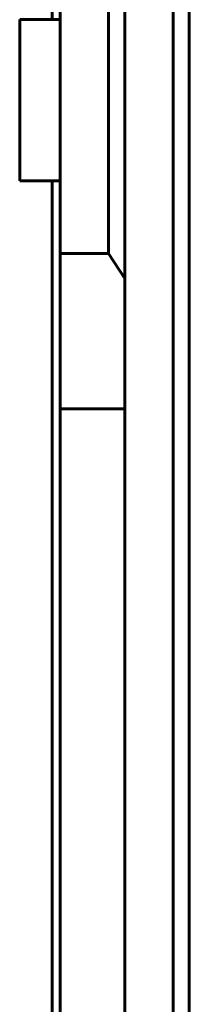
# Model space of a CAD drawing. Header units: millimetres. Extents: x -13 to 39, y -19 to 89.
# Tile 13 of 18: x 36.84 to 38.94, y 37.03 to 49.24. Entities that reach past the tile are written whole.
import ezdxf

# ---------------------------------------------------------------- set-up
doc = ezdxf.new("R2010")
doc.units = ezdxf.units.MM
doc.linetypes.add('K5LT32793', pattern=[0])

msp = doc.modelspace()

# ---------------------------------------------------------------- linework, layer by layer
at = {"color": 150, "linetype": 'K5LT32793', "lineweight": 60, "true_color": 0x0080ff}
for p, q in [((37.239, 49.238), (37.239, 71.638)), ((37.339, 49.238), (37.339, 66.558)), ((37.939, 66.558), (37.939, 46.338)), ((38.139, 46.03), (38.139, 66.302)), ((38.739, 61.118), (38.739, 8.557)), ((38.939, 61.118), (38.939, 8.557)), ((36.839, 47.238), (36.839, 49.238)), ((37.339, 49.238), (36.839, 49.238)), ((37.339, 47.238), (37.339, 49.238)), ((36.839, 47.238), (37.339, 47.238)), ((37.239, 22.438), (37.239, 47.238)), ((37.339, 46.338), (37.339, 47.238)), ((37.339, 46.338), (37.339, 44.413)), ((37.939, 46.338), (37.339, 46.338)), ((38.139, 46.03), (37.939, 46.338)), ((38.139, 44.413), (38.139, 46.03)), ((37.339, 44.413), (37.339, 25.262)), ((38.139, 44.413), (37.339, 44.413)), ((38.139, 25.262), (38.139, 44.413))]:
    msp.add_line(p, q, dxfattribs=at)

doc.saveas('drawing.dxf')
